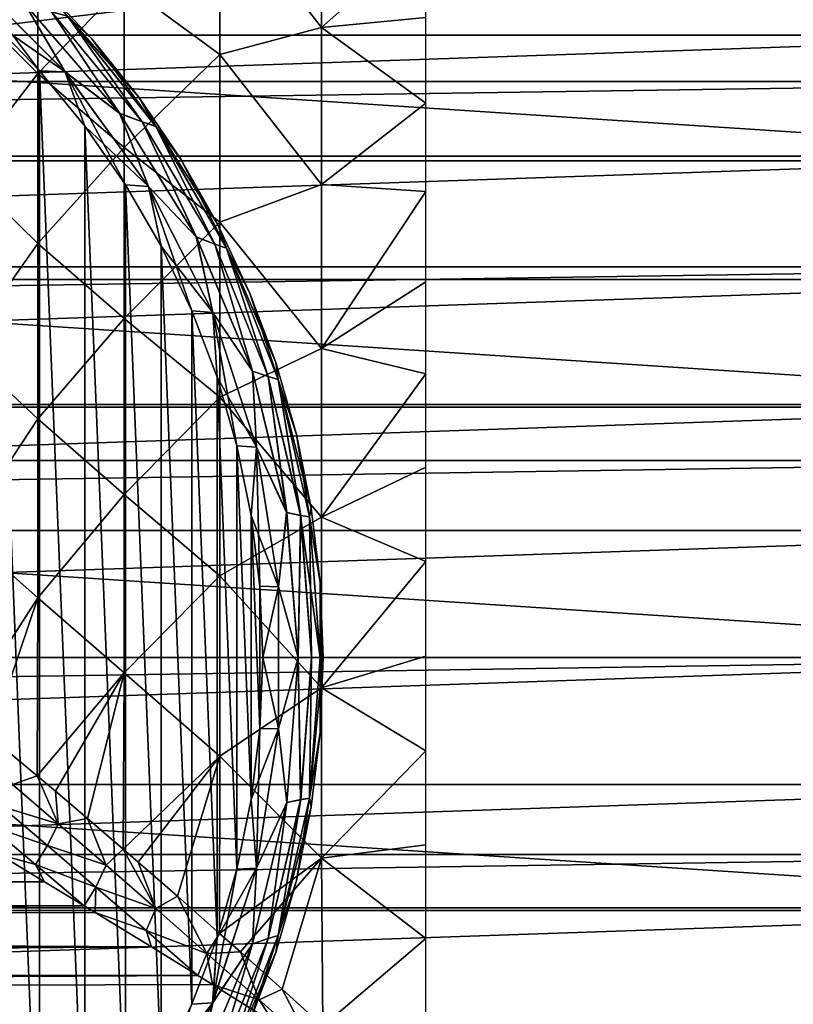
# Model space of a CAD drawing. Header units: millimetres. Extents: x -223 to 138, y -45 to 391.
# Tile 137 of 159: x 86 to 98, y -6 to 11. Entities that reach past the tile are written whole.
import ezdxf

# ---------------------------------------------------------------- set-up
doc = ezdxf.new("R2010")
doc.units = ezdxf.units.MM
doc.header["$LTSCALE"] = 81.481481
for name, color, linetype in [('112', 7, 'CONTINUOUS'), ('113', 7, 'CONTINUOUS'), ('12', 7, 'CONTINUOUS'), ('13', 7, 'CONTINUOUS'), ('25', 7, 'CONTINUOUS'), ('3', 7, 'CONTINUOUS'), ('37', 7, 'CONTINUOUS'), ('38', 7, 'CONTINUOUS'), ('39', 7, 'CONTINUOUS'), ('4', 7, 'CONTINUOUS'), ('40', 7, 'CONTINUOUS')]:
    doc.layers.add(name, color=color, linetype=linetype)

msp = doc.modelspace()

# ---------------------------------------------------------------- linework, layer by layer
at = {"layer": '112', "color": 7, "linetype": 'CONTINUOUS', "true_color": 0xaaaaaa}
for points in [[(46.795, 12.25, -53.5), (46.025, 10.296, -53.5), (103.205, 12.249, -53.5), (46.795, 12.25, -53.5)], [(103.205, 12.249, -53.5), (46.025, 10.296, -53.5), (103.975, 10.296, -53.5), (103.205, 12.249, -53.5)], [(46.025, 10.296, -53.5), (45.39, 8.295, -53.5), (103.975, 10.296, -53.5), (46.025, 10.296, -53.5)], [(103.975, 10.296, -53.5), (45.39, 8.295, -53.5), (104.61, 8.295, -53.5), (103.975, 10.296, -53.5)], [(45.39, 8.295, -53.5), (44.893, 6.254, -53.5), (104.61, 8.295, -53.5), (45.39, 8.295, -53.5)], [(104.61, 8.295, -53.5), (44.893, 6.254, -53.5), (105.107, 6.254, -53.5), (104.61, 8.295, -53.5)], [(44.893, 6.254, -53.5), (44.536, 4.185, -53.5), (105.107, 6.254, -53.5), (44.893, 6.254, -53.5)], [(105.107, 6.254, -53.5), (44.536, 4.185, -53.5), (105.464, 4.185, -53.5), (105.107, 6.254, -53.5)], [(44.536, 4.185, -53.5), (44.322, 2.102, -53.5), (105.464, 4.185, -53.5), (44.536, 4.185, -53.5)], [(105.464, 4.185, -53.5), (44.322, 2.102, -53.5), (105.678, 2.102, -53.5), (105.464, 4.185, -53.5)], [(44.25, 0, -53.5), (105.75, 0, -53.5), (105.678, 2.102, -53.5), (44.25, 0, -53.5)], [(44.322, 2.102, -53.5), (44.25, 0, -53.5), (105.678, 2.102, -53.5), (44.322, 2.102, -53.5)], [(44.322, -2.102, -53.5), (105.75, 0, -53.5), (44.25, 0, -53.5), (44.322, -2.102, -53.5)], [(105.678, -2.102, -53.5), (105.75, 0, -53.5), (44.322, -2.102, -53.5), (105.678, -2.102, -53.5)], [(44.536, -4.185, -53.5), (105.678, -2.102, -53.5), (44.322, -2.102, -53.5), (44.536, -4.185, -53.5)], [(105.464, -4.185, -53.5), (105.678, -2.102, -53.5), (44.536, -4.185, -53.5), (105.464, -4.185, -53.5)], [(44.893, -6.254, -53.5), (105.464, -4.185, -53.5), (44.536, -4.185, -53.5), (44.893, -6.254, -53.5)], [(105.107, -6.254, -53.5), (105.464, -4.185, -53.5), (44.893, -6.254, -53.5), (105.107, -6.254, -53.5)]]:
    msp.add_3dface(points, dxfattribs=at)
at = {"layer": '113', "color": 7, "linetype": 'CONTINUOUS', "true_color": 0xaaaaaa}
for points in [[(45.667, 12.15, -73.5), (105.668, 8.218, -73.5), (44.332, 8.218, -73.5), (45.667, 12.15, -73.5)], [(104.333, 12.15, -73.5), (105.668, 8.218, -73.5), (45.667, 12.15, -73.5), (104.333, 12.15, -73.5)], [(44.332, 8.218, -73.5), (106.478, 4.144, -73.5), (43.522, 4.144, -73.5), (44.332, 8.218, -73.5)], [(105.668, 8.218, -73.5), (106.478, 4.144, -73.5), (44.332, 8.218, -73.5), (105.668, 8.218, -73.5)], [(106.75, 0, -73.5), (43.25, 0, -73.5), (43.522, 4.144, -73.5), (106.75, 0, -73.5)], [(106.478, 4.144, -73.5), (106.75, 0, -73.5), (43.522, 4.144, -73.5), (106.478, 4.144, -73.5)], [(106.75, 0, -73.5), (106.478, -4.144, -73.5), (43.25, 0, -73.5), (106.75, 0, -73.5)], [(106.478, -4.144, -73.5), (43.522, -4.144, -73.5), (43.25, 0, -73.5), (106.478, -4.144, -73.5)], [(106.478, -4.144, -73.5), (105.668, -8.218, -73.5), (43.522, -4.144, -73.5), (106.478, -4.144, -73.5)], [(105.668, -8.218, -73.5), (44.332, -8.218, -73.5), (43.522, -4.144, -73.5), (105.668, -8.218, -73.5)]]:
    msp.add_3dface(points, dxfattribs=at)
at = {"layer": '12', "color": 7, "linetype": 'CONTINUOUS', "true_color": 0xaaaaaa}
for points in [[(90.576, 10.423, 20.67), (90.576, 12.865, 19.246), (88.89, 12.593, 19.958), (90.576, 10.423, 20.67)], [(90.576, 12.865, 19.246), (90.576, 10.423, 20.67), (92.3, 11.955, 19.649), (90.576, 12.865, 19.246)], [(88.89, 9.977, 21.387), (88.89, 12.593, 19.958), (87.308, 11.14, 21.636), (88.89, 9.977, 21.387)], [(88.89, 9.977, 21.387), (90.576, 10.423, 20.67), (88.89, 12.593, 19.958), (88.89, 9.977, 21.387)], [(85.878, 9.663, 23.42), (85.878, 12.34, 22.126), (84.643, 10.903, 24.227), (85.878, 9.663, 23.42)], [(85.878, 9.663, 23.42), (87.308, 11.14, 21.636), (85.878, 12.34, 22.126), (85.878, 9.663, 23.42)], [(92.3, 11.955, 19.649), (90.576, 10.423, 20.67), (92.3, 10.587, 20.418), (92.3, 11.955, 19.649)], [(87.308, 8.436, 22.826), (87.308, 11.14, 21.636), (85.878, 9.663, 23.42), (87.308, 8.436, 22.826)], [(87.308, 8.436, 22.826), (88.89, 9.977, 21.387), (87.308, 11.14, 21.636), (87.308, 8.436, 22.826)], [(84.643, 8.055, 25.318), (85.878, 9.663, 23.42), (84.643, 10.903, 24.227), (84.643, 8.055, 25.318)], [(92.3, 10.587, 20.418), (90.576, 10.423, 20.67), (92.3, 9.17, 21.093), (92.3, 10.587, 20.418)], [(90.576, 7.826, 21.787), (90.576, 10.423, 20.67), (88.89, 9.977, 21.387), (90.576, 7.826, 21.787)], [(90.576, 10.423, 20.67), (90.576, 7.826, 21.787), (92.3, 9.17, 21.093), (90.576, 10.423, 20.67)], [(88.89, 7.201, 22.474), (88.89, 9.977, 21.387), (87.308, 8.436, 22.826), (88.89, 7.201, 22.474)], [(88.89, 7.201, 22.474), (90.576, 7.826, 21.787), (88.89, 9.977, 21.387), (88.89, 7.201, 22.474)], [(85.878, 6.852, 24.391), (85.878, 9.663, 23.42), (84.643, 8.055, 25.318), (85.878, 6.852, 24.391)], [(85.878, 6.852, 24.391), (87.308, 8.436, 22.826), (85.878, 9.663, 23.42), (85.878, 6.852, 24.391)], [(92.3, 9.17, 21.093), (90.576, 7.826, 21.787), (92.3, 7.71, 21.669), (92.3, 9.17, 21.093)], [(87.308, 5.608, 23.68), (87.308, 8.436, 22.826), (85.878, 6.852, 24.391), (87.308, 5.608, 23.68)], [(87.308, 5.608, 23.68), (88.89, 7.201, 22.474), (87.308, 8.436, 22.826), (87.308, 5.608, 23.68)], [(84.643, 5.1, 26.074), (85.878, 6.852, 24.391), (84.643, 8.055, 25.318), (84.643, 5.1, 26.074)], [(90.576, 5.112, 22.578), (90.576, 7.826, 21.787), (88.89, 7.201, 22.474), (90.576, 5.112, 22.578)], [(90.576, 7.826, 21.787), (90.576, 5.112, 22.578), (92.3, 7.71, 21.669), (90.576, 7.826, 21.787)], [(92.3, 7.71, 21.669), (90.576, 5.112, 22.578), (92.3, 6.215, 22.144), (92.3, 7.71, 21.669)], [(88.89, 4.31, 23.202), (88.89, 7.201, 22.474), (87.308, 5.608, 23.68), (88.89, 4.31, 23.202)], [(88.89, 4.31, 23.202), (90.576, 5.112, 22.578), (88.89, 7.201, 22.474), (88.89, 4.31, 23.202)], [(85.878, 3.947, 25.025), (85.878, 6.852, 24.391), (84.643, 5.1, 26.074), (85.878, 3.947, 25.025)], [(85.878, 3.947, 25.025), (87.308, 5.608, 23.68), (85.878, 6.852, 24.391), (85.878, 3.947, 25.025)], [(92.3, 6.215, 22.144), (90.576, 5.112, 22.578), (92.3, 4.692, 22.516), (92.3, 6.215, 22.144)], [(87.308, 2.697, 24.185), (87.308, 5.608, 23.68), (85.878, 3.947, 25.025), (87.308, 2.697, 24.185)], [(87.308, 2.697, 24.185), (88.89, 4.31, 23.202), (87.308, 5.608, 23.68), (87.308, 2.697, 24.185)], [(84.643, 2.077, 26.487), (85.878, 3.947, 25.025), (84.643, 5.1, 26.074), (84.643, 2.077, 26.487)], [(90.576, 2.322, 23.033), (90.576, 5.112, 22.578), (88.89, 4.31, 23.202), (90.576, 2.322, 23.033)], [(90.576, 5.112, 22.578), (90.576, 2.322, 23.033), (92.3, 4.692, 22.516), (90.576, 5.112, 22.578)], [(92.3, 4.692, 22.516), (90.576, 2.322, 23.033), (92.3, 3.148, 22.784), (92.3, 4.692, 22.516)], [(88.89, 1.351, 23.561), (88.89, 4.31, 23.202), (87.308, 2.697, 24.185), (88.89, 1.351, 23.561)], [(88.89, 1.351, 23.561), (90.576, 2.322, 23.033), (88.89, 4.31, 23.202), (88.89, 1.351, 23.561)], [(85.878, 0.988, 25.316), (85.878, 3.947, 25.025), (84.643, 2.077, 26.487), (85.878, 0.988, 25.316)], [(85.878, 0.988, 25.316), (87.308, 2.697, 24.185), (85.878, 3.947, 25.025), (85.878, 0.988, 25.316)], [(92.3, 3.148, 22.784), (90.576, 2.322, 23.033), (92.3, 1.589, 22.945), (92.3, 3.148, 22.784)], [(87.308, -0.253, 24.334), (87.308, 2.697, 24.185), (85.878, 0.988, 25.316), (87.308, -0.253, 24.334)], [(87.308, -0.253, 24.334), (88.89, 1.351, 23.561), (87.308, 2.697, 24.185), (87.308, -0.253, 24.334)], [(90.576, -0.503, 23.144), (90.576, 2.322, 23.033), (88.89, 1.351, 23.561), (90.576, -0.503, 23.144)], [(90.576, 2.322, 23.033), (90.576, -0.503, 23.144), (92.3, 1.589, 22.945), (90.576, 2.322, 23.033)], [(84.633, -0.941, 26.564), (85.878, 0.988, 25.316), (84.643, 2.077, 26.487), (84.633, -0.941, 26.564)], [(92.3, 1.589, 22.945), (90.576, -0.503, 23.144), (92.3, 0.023, 23), (92.3, 1.589, 22.945)], [(88.89, -1.63, 23.543), (88.89, 1.351, 23.561), (87.308, -0.253, 24.334), (88.89, -1.63, 23.543)], [(88.89, -1.63, 23.543), (90.576, -0.503, 23.144), (88.89, 1.351, 23.561), (88.89, -1.63, 23.543)], [(85.095, -1.316, 26.032), (85.878, 0.988, 25.316), (84.633, -0.941, 26.564), (85.095, -1.316, 26.032)], [(85.867, -1.956, 25.268), (85.878, 0.988, 25.316), (85.095, -1.316, 26.032), (85.867, -1.956, 25.268)], [(85.867, -1.956, 25.268), (87.308, -0.253, 24.334), (85.878, 0.988, 25.316), (85.867, -1.956, 25.268)], [(92.3, 0.023, 23), (90.576, -0.503, 23.144), (92.3, -1.543, 22.948), (92.3, 0.023, 23)], [(86.169, -2.21, 25.002), (87.308, -0.253, 24.334), (85.867, -1.956, 25.268), (86.169, -2.21, 25.002)], [(86.702, -2.664, 24.57), (87.308, -0.253, 24.334), (86.169, -2.21, 25.002), (86.702, -2.664, 24.57)], [(87.293, -3.172, 24.136), (87.308, -0.253, 24.334), (86.702, -2.664, 24.57), (87.293, -3.172, 24.136)], [(87.293, -3.172, 24.136), (88.89, -1.63, 23.543), (87.308, -0.253, 24.334), (87.293, -3.172, 24.136)], [(90.576, -3.32, 22.91), (90.576, -0.503, 23.144), (88.89, -1.63, 23.543), (90.576, -3.32, 22.91)], [(90.576, -0.503, 23.144), (90.576, -3.32, 22.91), (92.3, -1.543, 22.948), (90.576, -0.503, 23.144)], [(92.3, -1.543, 22.948), (90.576, -3.32, 22.91), (92.3, -3.102, 22.79), (92.3, -1.543, 22.948)], [(87.54, -3.386, 23.968), (88.89, -1.63, 23.543), (87.293, -3.172, 24.136), (87.54, -3.386, 23.968)], [(88.188, -3.95, 23.555), (88.89, -1.63, 23.543), (87.54, -3.386, 23.968), (88.188, -3.95, 23.555)], [(88.884, -4.564, 23.156), (88.89, -1.63, 23.543), (88.188, -3.95, 23.555), (88.884, -4.564, 23.156)], [(88.884, -4.564, 23.156), (90.576, -3.32, 22.91), (88.89, -1.63, 23.543), (88.884, -4.564, 23.156)], [(92.3, -3.102, 22.79), (90.576, -3.32, 22.91), (92.3, -4.647, 22.526), (92.3, -3.102, 22.79)], [(89.23, -4.87, 22.972), (90.576, -3.32, 22.91), (88.884, -4.564, 23.156), (89.23, -4.87, 22.972)], [(89.924, -5.49, 22.63), (90.576, -3.32, 22.91), (89.23, -4.87, 22.972), (89.924, -5.49, 22.63)], [(90.598, -6.098, 22.328), (90.576, -3.32, 22.91), (89.924, -5.49, 22.63), (90.598, -6.098, 22.328)], [(90.576, -3.32, 22.91), (90.598, -6.098, 22.328), (92.3, -4.647, 22.526), (90.576, -3.32, 22.91)], [(92.3, -4.647, 22.526), (90.598, -6.098, 22.328), (92.3, -6.171, 22.157), (92.3, -4.647, 22.526)]]:
    msp.add_3dface(points, dxfattribs=at)
at = {"layer": '13', "color": 7, "linetype": 'CONTINUOUS', "true_color": 0xaaaaaa}
for points in [[(85.249, -3.266, 24.773), (27.983, -3.487, 24.513), (85.988, -3.711, 24.267), (85.249, -3.266, 24.773)], [(27.983, -3.487, 24.513), (27.22, -3.947, 24.023), (85.988, -3.711, 24.267), (27.983, -3.487, 24.513)], [(27.22, -3.947, 24.023), (26.954, -4.109, 23.866), (85.988, -3.711, 24.267), (27.22, -3.947, 24.023)], [(85.988, -3.711, 24.267), (26.954, -4.109, 23.866), (86.647, -4.109, 23.866), (85.988, -3.711, 24.267)], [(26.954, -4.109, 23.866), (26.376, -4.46, 23.547), (86.647, -4.109, 23.866), (26.954, -4.109, 23.866)], [(86.647, -4.109, 23.866), (26.376, -4.46, 23.547), (86.826, -4.218, 23.764), (86.647, -4.109, 23.866)], [(86.826, -4.218, 23.764), (26.376, -4.46, 23.547), (87.76, -4.789, 23.276), (86.826, -4.218, 23.764)], [(26.376, -4.46, 23.547), (25.464, -5.02, 23.097), (87.76, -4.789, 23.276), (26.376, -4.46, 23.547)], [(25.464, -5.02, 23.097), (25.074, -5.261, 22.923), (87.76, -4.789, 23.276), (25.464, -5.02, 23.097)], [(87.76, -4.789, 23.276), (25.074, -5.261, 22.923), (88.526, -5.26, 22.924), (87.76, -4.789, 23.276)], [(25.074, -5.261, 22.923), (24.512, -5.61, 22.69), (88.526, -5.26, 22.924), (25.074, -5.261, 22.923)], [(88.526, -5.26, 22.924), (24.512, -5.61, 22.69), (88.77, -5.412, 22.82), (88.526, -5.26, 22.924)], [(88.77, -5.412, 22.82), (24.512, -5.61, 22.69), (89.788, -6.048, 22.425), (88.77, -5.412, 22.82)], [(24.512, -5.61, 22.69), (23.574, -6.198, 22.341), (89.788, -6.048, 22.425), (24.512, -5.61, 22.69)]]:
    msp.add_3dface(points, dxfattribs=at)
at = {"layer": '25', "color": 7, "linetype": 'CONTINUOUS', "true_color": 0xaaaaaa}
for points in [[(85.867, -1.956, 25.268), (85.095, -1.316, 26.032), (85.457, -2.103, 25.552), (85.867, -1.956, 25.268)], [(86.215, -2.75, 24.848), (85.457, -2.103, 25.552), (85.279, -2.465, 25.48), (86.215, -2.75, 24.848)], [(86.215, -2.75, 24.848), (85.867, -1.956, 25.268), (85.457, -2.103, 25.552), (86.215, -2.75, 24.848)], [(86.169, -2.21, 25.002), (85.867, -1.956, 25.268), (86.215, -2.75, 24.848), (86.169, -2.21, 25.002)], [(86.702, -2.664, 24.57), (86.169, -2.21, 25.002), (86.215, -2.75, 24.848), (86.702, -2.664, 24.57)], [(86.038, -3.113, 24.75), (85.279, -2.465, 25.48), (85.064, -2.779, 25.32), (86.038, -3.113, 24.75)], [(86.038, -3.113, 24.75), (86.215, -2.75, 24.848), (85.279, -2.465, 25.48), (86.038, -3.113, 24.75)], [(87.009, -3.437, 24.211), (86.215, -2.75, 24.848), (86.038, -3.113, 24.75), (87.009, -3.437, 24.211)], [(87.009, -3.437, 24.211), (86.702, -2.664, 24.57), (86.215, -2.75, 24.848), (87.009, -3.437, 24.211)], [(87.293, -3.172, 24.136), (86.702, -2.664, 24.57), (87.009, -3.437, 24.211), (87.293, -3.172, 24.136)], [(85.249, -3.266, 24.773), (85.837, -3.427, 24.559), (85.064, -2.779, 25.32), (85.249, -3.266, 24.773)], [(85.837, -3.427, 24.559), (86.038, -3.113, 24.75), (85.064, -2.779, 25.32), (85.837, -3.427, 24.559)], [(86.838, -3.8, 24.084), (86.038, -3.113, 24.75), (85.837, -3.427, 24.559), (86.838, -3.8, 24.084)], [(86.838, -3.8, 24.084), (87.009, -3.437, 24.211), (86.038, -3.113, 24.75), (86.838, -3.8, 24.084)], [(87.832, -4.155, 23.633), (87.293, -3.172, 24.136), (87.009, -3.437, 24.211), (87.832, -4.155, 23.633)], [(87.54, -3.386, 23.968), (87.293, -3.172, 24.136), (87.832, -4.155, 23.633), (87.54, -3.386, 23.968)], [(85.249, -3.266, 24.773), (85.988, -3.711, 24.267), (85.837, -3.427, 24.559), (85.249, -3.266, 24.773)], [(88.188, -3.95, 23.555), (87.54, -3.386, 23.968), (87.832, -4.155, 23.633), (88.188, -3.95, 23.555)], [(85.988, -3.711, 24.267), (86.647, -4.109, 23.866), (85.837, -3.427, 24.559), (85.988, -3.711, 24.267)], [(86.647, -4.109, 23.866), (86.838, -3.8, 24.084), (85.837, -3.427, 24.559), (86.647, -4.109, 23.866)], [(87.832, -4.155, 23.633), (87.009, -3.437, 24.211), (86.838, -3.8, 24.084), (87.832, -4.155, 23.633)], [(86.647, -4.109, 23.866), (86.826, -4.218, 23.764), (86.838, -3.8, 24.084), (86.647, -4.109, 23.866)], [(86.826, -4.218, 23.764), (87.669, -4.518, 23.477), (86.838, -3.8, 24.084), (86.826, -4.218, 23.764)], [(87.669, -4.518, 23.477), (87.832, -4.155, 23.633), (86.838, -3.8, 24.084), (87.669, -4.518, 23.477)], [(88.677, -4.898, 23.11), (88.188, -3.95, 23.555), (87.832, -4.155, 23.633), (88.677, -4.898, 23.11)], [(88.884, -4.564, 23.156), (88.188, -3.95, 23.555), (88.677, -4.898, 23.11), (88.884, -4.564, 23.156)], [(86.826, -4.218, 23.764), (87.76, -4.789, 23.276), (87.669, -4.518, 23.477), (86.826, -4.218, 23.764)], [(88.677, -4.898, 23.11), (87.832, -4.155, 23.633), (87.669, -4.518, 23.477), (88.677, -4.898, 23.11)], [(87.76, -4.789, 23.276), (88.526, -5.26, 22.924), (87.669, -4.518, 23.477), (87.76, -4.789, 23.276)], [(88.526, -5.26, 22.924), (88.677, -4.898, 23.11), (87.669, -4.518, 23.477), (88.526, -5.26, 22.924)], [(89.23, -4.87, 22.972), (88.884, -4.564, 23.156), (88.677, -4.898, 23.11), (89.23, -4.87, 22.972)], [(89.539, -5.662, 22.637), (89.23, -4.87, 22.972), (88.677, -4.898, 23.11), (89.539, -5.662, 22.637)], [(89.924, -5.49, 22.63), (89.23, -4.87, 22.972), (89.539, -5.662, 22.637), (89.924, -5.49, 22.63)], [(88.526, -5.26, 22.924), (88.77, -5.412, 22.82), (88.677, -4.898, 23.11), (88.526, -5.26, 22.924)], [(88.77, -5.412, 22.82), (89.539, -5.662, 22.637), (88.677, -4.898, 23.11), (88.77, -5.412, 22.82)], [(88.77, -5.412, 22.82), (89.788, -6.048, 22.425), (89.539, -5.662, 22.637), (88.77, -5.412, 22.82)], [(90.422, -6.45, 22.208), (89.924, -5.49, 22.63), (89.539, -5.662, 22.637), (90.422, -6.45, 22.208)], [(90.598, -6.098, 22.328), (89.924, -5.49, 22.63), (90.422, -6.45, 22.208), (90.598, -6.098, 22.328)], [(89.788, -6.048, 22.425), (90.422, -6.45, 22.208), (89.539, -5.662, 22.637), (89.788, -6.048, 22.425)]]:
    msp.add_3dface(points, dxfattribs=at)
at = {"layer": '3', "color": 7, "linetype": 'CONTINUOUS', "true_color": 0xaaaaaa}
for points in [[(106, 13, -38), (106, -13, -38), (-106, -13, -38), (106, 13, -38)], [(-106, 13, -38), (106, 13, -38), (-106, -13, -38), (-106, 13, -38)]]:
    msp.add_3dface(points, dxfattribs=at)
at = {"layer": '37', "color": 7, "linetype": 'CONTINUOUS', "true_color": 0xaaaaaa}
for points in [[(85.921, 11.14, -40.8), (86.771, 10.237, -40.8), (85.921, 11.14, -52.5), (85.921, 11.14, -40.8)], [(85.921, 11.14, -52.5), (86.771, 10.237, -40.8), (86.771, 10.237, -52.5), (85.921, 11.14, -52.5)], [(86.771, 10.237, -40.8), (87.547, 9.27, -40.8), (86.771, 10.237, -52.5), (86.771, 10.237, -40.8)], [(86.771, 10.237, -52.5), (87.547, 9.27, -40.8), (87.547, 9.27, -52.5), (86.771, 10.237, -52.5)], [(87.547, 9.27, -40.8), (88.244, 8.243, -40.8), (87.547, 9.27, -52.5), (87.547, 9.27, -40.8)], [(87.547, 9.27, -52.5), (88.244, 8.243, -40.8), (88.244, 8.243, -52.5), (87.547, 9.27, -52.5)], [(88.244, 8.243, -40.8), (88.857, 7.165, -40.8), (88.244, 8.243, -52.5), (88.244, 8.243, -40.8)], [(88.244, 8.243, -52.5), (88.857, 7.165, -40.8), (88.857, 7.165, -52.5), (88.244, 8.243, -52.5)], [(88.857, 7.165, -40.8), (89.383, 6.041, -40.8), (88.857, 7.165, -52.5), (88.857, 7.165, -40.8)], [(88.857, 7.165, -52.5), (89.383, 6.041, -40.8), (89.383, 6.041, -52.5), (88.857, 7.165, -52.5)], [(89.383, 6.041, -40.8), (89.817, 4.88, -40.8), (89.383, 6.041, -52.5), (89.383, 6.041, -40.8)], [(89.383, 6.041, -52.5), (89.817, 4.88, -40.8), (89.817, 4.88, -52.5), (89.383, 6.041, -52.5)], [(89.817, 4.88, -40.8), (90.158, 3.687, -40.8), (89.817, 4.88, -52.5), (89.817, 4.88, -40.8)], [(89.817, 4.88, -52.5), (90.158, 3.687, -40.8), (90.158, 3.687, -52.5), (89.817, 4.88, -52.5)], [(90.158, 3.687, -40.8), (90.403, 2.471, -40.8), (90.158, 3.687, -52.5), (90.158, 3.687, -40.8)], [(90.158, 3.687, -52.5), (90.403, 2.471, -40.8), (90.403, 2.471, -52.5), (90.158, 3.687, -52.5)], [(90.403, 2.471, -40.8), (90.551, 1.239, -40.8), (90.403, 2.471, -52.5), (90.403, 2.471, -40.8)], [(90.403, 2.471, -52.5), (90.551, 1.239, -40.8), (90.551, 1.239, -52.5), (90.403, 2.471, -52.5)], [(90.551, 1.239, -40.8), (90.6, 0, -40.8), (90.551, 1.239, -52.5), (90.551, 1.239, -40.8)], [(90.551, 1.239, -52.5), (90.6, 0, -40.8), (90.6, 0, -52.5), (90.551, 1.239, -52.5)], [(90.6, 0, -40.8), (90.551, -1.239, -40.8), (90.6, 0, -52.5), (90.6, 0, -40.8)], [(90.6, 0, -52.5), (90.551, -1.239, -40.8), (90.551, -1.239, -52.5), (90.6, 0, -52.5)], [(90.551, -1.239, -40.8), (90.403, -2.471, -40.8), (90.551, -1.239, -52.5), (90.551, -1.239, -40.8)], [(90.551, -1.239, -52.5), (90.403, -2.471, -40.8), (90.403, -2.471, -52.5), (90.551, -1.239, -52.5)], [(90.403, -2.471, -40.8), (90.158, -3.687, -40.8), (90.403, -2.471, -52.5), (90.403, -2.471, -40.8)], [(90.403, -2.471, -52.5), (90.158, -3.687, -40.8), (90.158, -3.687, -52.5), (90.403, -2.471, -52.5)], [(90.158, -3.687, -40.8), (89.817, -4.88, -40.8), (90.158, -3.687, -52.5), (90.158, -3.687, -40.8)], [(90.158, -3.687, -52.5), (89.817, -4.88, -40.8), (89.817, -4.88, -52.5), (90.158, -3.687, -52.5)], [(89.817, -4.88, -40.8), (89.383, -6.041, -40.8), (89.817, -4.88, -52.5), (89.817, -4.88, -40.8)], [(89.817, -4.88, -52.5), (89.383, -6.041, -40.8), (89.383, -6.041, -52.5), (89.817, -4.88, -52.5)]]:
    msp.add_3dface(points, dxfattribs=at)
at = {"layer": '38', "color": 7, "linetype": 'CONTINUOUS', "true_color": 0xaaaaaa}
for points in [[(85.908, 9.705, -39.8), (85.09, 10.553, -39.8), (85.908, -9.705, -39.8), (85.908, 9.705, -39.8)], [(85.908, -9.705, -39.8), (85.09, 10.553, -39.8), (85.09, -10.553, -39.8), (85.908, -9.705, -39.8)], [(86.656, 8.792, -39.8), (85.908, 9.705, -39.8), (86.656, -8.792, -39.8), (86.656, 8.792, -39.8)], [(86.656, -8.792, -39.8), (85.908, 9.705, -39.8), (85.908, -9.705, -39.8), (86.656, -8.792, -39.8)], [(87.327, 7.823, -39.8), (86.656, 8.792, -39.8), (87.327, -7.823, -39.8), (87.327, 7.823, -39.8)], [(87.327, -7.823, -39.8), (86.656, 8.792, -39.8), (86.656, -8.792, -39.8), (87.327, -7.823, -39.8)], [(87.918, 6.803, -39.8), (87.327, 7.823, -39.8), (87.918, -6.803, -39.8), (87.918, 6.803, -39.8)], [(87.918, -6.803, -39.8), (87.327, 7.823, -39.8), (87.327, -7.823, -39.8), (87.918, -6.803, -39.8)], [(88.425, 5.738, -39.8), (87.918, 6.803, -39.8), (88.425, -5.738, -39.8), (88.425, 5.738, -39.8)], [(88.425, -5.738, -39.8), (87.918, 6.803, -39.8), (87.918, -6.803, -39.8), (88.425, -5.738, -39.8)], [(88.844, 4.637, -39.8), (88.425, 5.738, -39.8), (88.844, -4.637, -39.8), (88.844, 4.637, -39.8)], [(88.844, -4.637, -39.8), (88.425, 5.738, -39.8), (88.425, -5.738, -39.8), (88.844, -4.637, -39.8)], [(89.173, 3.503, -39.8), (88.844, 4.637, -39.8), (89.173, -3.503, -39.8), (89.173, 3.503, -39.8)], [(89.173, -3.503, -39.8), (88.844, 4.637, -39.8), (88.844, -4.637, -39.8), (89.173, -3.503, -39.8)], [(89.41, 2.349, -39.8), (89.173, 3.503, -39.8), (89.41, -2.349, -39.8), (89.41, 2.349, -39.8)], [(89.41, -2.349, -39.8), (89.173, 3.503, -39.8), (89.173, -3.503, -39.8), (89.41, -2.349, -39.8)], [(89.552, 1.178, -39.8), (89.41, 2.349, -39.8), (89.552, -1.178, -39.8), (89.552, 1.178, -39.8)], [(89.552, -1.178, -39.8), (89.41, 2.349, -39.8), (89.41, -2.349, -39.8), (89.552, -1.178, -39.8)], [(89.6, 0, -39.8), (89.552, 1.178, -39.8), (89.552, -1.178, -39.8), (89.6, 0, -39.8)]]:
    msp.add_3dface(points, dxfattribs=at)
at = {"layer": '39', "color": 7, "linetype": 'CONTINUOUS', "true_color": 0xaaaaaa}
for points in [[(85.09, 10.553, -39.8), (85.908, 9.705, -39.8), (84.677, 11.342, -39.849), (85.09, 10.553, -39.8)], [(84.677, 11.342, -39.849), (85.908, 9.705, -39.8), (86.333, 9.687, -39.849), (84.677, 11.342, -39.849)], [(84.677, 11.342, -39.849), (86.333, 9.687, -39.849), (85.659, 10.82, -39.991), (84.677, 11.342, -39.849)], [(86.771, 10.237, -40.8), (85.921, 11.14, -40.8), (86.371, 10.609, -40.492), (86.771, 10.237, -40.8)], [(85.659, 10.82, -39.991), (86.333, 9.687, -39.849), (87.234, 9, -39.991), (85.659, 10.82, -39.991)], [(85.659, 10.82, -39.991), (87.234, 9, -39.991), (86.104, 10.684, -40.213), (85.659, 10.82, -39.991)], [(86.371, 10.609, -40.492), (86.104, 10.684, -40.213), (87.605, 8.864, -40.213), (86.371, 10.609, -40.492)], [(86.104, 10.684, -40.213), (87.234, 9, -39.991), (87.605, 8.864, -40.213), (86.104, 10.684, -40.213)], [(87.83, 8.788, -40.492), (86.771, 10.237, -40.8), (86.371, 10.609, -40.492), (87.83, 8.788, -40.492)], [(87.83, 8.788, -40.492), (86.371, 10.609, -40.492), (87.605, 8.864, -40.213), (87.83, 8.788, -40.492)], [(87.547, 9.27, -40.8), (86.771, 10.237, -40.8), (87.83, 8.788, -40.492), (87.547, 9.27, -40.8)], [(85.908, 9.705, -39.8), (86.656, 8.792, -39.8), (86.333, 9.687, -39.849), (85.908, 9.705, -39.8)], [(86.656, 8.792, -39.8), (87.327, 7.823, -39.8), (86.333, 9.687, -39.849), (86.656, 8.792, -39.8)], [(86.333, 9.687, -39.849), (87.327, 7.823, -39.8), (87.71, 7.794, -39.849), (86.333, 9.687, -39.849)], [(86.333, 9.687, -39.849), (87.71, 7.794, -39.849), (87.234, 9, -39.991), (86.333, 9.687, -39.849)], [(88.244, 8.243, -40.8), (87.547, 9.27, -40.8), (87.83, 8.788, -40.492), (88.244, 8.243, -40.8)], [(87.234, 9, -39.991), (87.71, 7.794, -39.849), (88.502, 6.955, -39.991), (87.234, 9, -39.991)], [(87.234, 9, -39.991), (88.502, 6.955, -39.991), (87.605, 8.864, -40.213), (87.234, 9, -39.991)], [(87.83, 8.788, -40.492), (87.605, 8.864, -40.213), (88.81, 6.836, -40.213), (87.83, 8.788, -40.492)], [(87.605, 8.864, -40.213), (88.502, 6.955, -39.991), (88.81, 6.836, -40.213), (87.605, 8.864, -40.213)], [(89, 6.77, -40.492), (88.244, 8.243, -40.8), (87.83, 8.788, -40.492), (89, 6.77, -40.492)], [(89, 6.77, -40.492), (87.83, 8.788, -40.492), (88.81, 6.836, -40.213), (89, 6.77, -40.492)], [(88.857, 7.165, -40.8), (88.244, 8.243, -40.8), (89, 6.77, -40.492), (88.857, 7.165, -40.8)], [(87.327, 7.823, -39.8), (87.918, 6.803, -39.8), (87.71, 7.794, -39.849), (87.327, 7.823, -39.8)], [(87.918, 6.803, -39.8), (88.425, 5.738, -39.8), (87.71, 7.794, -39.849), (87.918, 6.803, -39.8)], [(87.71, 7.794, -39.849), (88.425, 5.738, -39.8), (88.773, 5.708, -39.849), (87.71, 7.794, -39.849)], [(87.71, 7.794, -39.849), (88.773, 5.708, -39.849), (88.502, 6.955, -39.991), (87.71, 7.794, -39.849)], [(89.383, 6.041, -40.8), (88.857, 7.165, -40.8), (89, 6.77, -40.492), (89.383, 6.041, -40.8)], [(88.502, 6.955, -39.991), (88.773, 5.708, -39.849), (89.431, 4.736, -39.991), (88.502, 6.955, -39.991)], [(88.502, 6.955, -39.991), (89.431, 4.736, -39.991), (88.81, 6.836, -40.213), (88.502, 6.955, -39.991)], [(89, 6.77, -40.492), (88.81, 6.836, -40.213), (89.692, 4.648, -40.213), (89, 6.77, -40.492)], [(88.81, 6.836, -40.213), (89.431, 4.736, -39.991), (89.692, 4.648, -40.213), (88.81, 6.836, -40.213)], [(89.855, 4.6, -40.492), (89.383, 6.041, -40.8), (89, 6.77, -40.492), (89.855, 4.6, -40.492)], [(89.855, 4.6, -40.492), (89, 6.77, -40.492), (89.692, 4.648, -40.213), (89.855, 4.6, -40.492)], [(89.817, 4.88, -40.8), (89.383, 6.041, -40.8), (89.855, 4.6, -40.492), (89.817, 4.88, -40.8)], [(88.425, 5.738, -39.8), (88.844, 4.637, -39.8), (88.773, 5.708, -39.849), (88.425, 5.738, -39.8)], [(88.844, 4.637, -39.8), (89.173, 3.503, -39.8), (88.773, 5.708, -39.849), (88.844, 4.637, -39.8)], [(88.773, 5.708, -39.849), (89.173, 3.503, -39.8), (89.497, 3.481, -39.849), (88.773, 5.708, -39.849)], [(88.773, 5.708, -39.849), (89.497, 3.481, -39.849), (89.431, 4.736, -39.991), (88.773, 5.708, -39.849)], [(89.431, 4.736, -39.991), (89.497, 3.481, -39.849), (89.998, 2.397, -39.991), (89.431, 4.736, -39.991)], [(89.431, 4.736, -39.991), (89.998, 2.397, -39.991), (89.692, 4.648, -40.213), (89.431, 4.736, -39.991)], [(90.158, 3.687, -40.8), (89.817, 4.88, -40.8), (89.855, 4.6, -40.492), (90.158, 3.687, -40.8)], [(89.855, 4.6, -40.492), (89.692, 4.648, -40.213), (90.229, 2.352, -40.213), (89.855, 4.6, -40.492)], [(89.692, 4.648, -40.213), (89.998, 2.397, -39.991), (90.229, 2.352, -40.213), (89.692, 4.648, -40.213)], [(90.376, 2.326, -40.492), (90.158, 3.687, -40.8), (89.855, 4.6, -40.492), (90.376, 2.326, -40.492)], [(90.376, 2.326, -40.492), (89.855, 4.6, -40.492), (90.229, 2.352, -40.213), (90.376, 2.326, -40.492)], [(90.403, 2.471, -40.8), (90.158, 3.687, -40.8), (90.376, 2.326, -40.492), (90.403, 2.471, -40.8)], [(89.173, 3.503, -39.8), (89.41, 2.349, -39.8), (89.497, 3.481, -39.849), (89.173, 3.503, -39.8)], [(89.41, 2.349, -39.8), (89.552, 1.178, -39.8), (89.497, 3.481, -39.849), (89.41, 2.349, -39.8)], [(89.497, 3.481, -39.849), (89.552, 1.178, -39.8), (89.863, 1.169, -39.849), (89.497, 3.481, -39.849)], [(89.497, 3.481, -39.849), (89.863, 1.169, -39.849), (89.998, 2.397, -39.991), (89.497, 3.481, -39.849)], [(90.551, 1.239, -40.8), (90.403, 2.471, -40.8), (90.376, 2.326, -40.492), (90.551, 1.239, -40.8)], [(89.998, 2.397, -39.991), (89.863, 1.169, -39.849), (90.188, -0.002, -39.991), (89.998, 2.397, -39.991)], [(89.998, 2.397, -39.991), (90.188, -0.002, -39.991), (90.229, 2.352, -40.213), (89.998, 2.397, -39.991)], [(90.229, 2.352, -40.213), (90.188, -0.002, -39.991), (90.409, 0, -40.213), (90.229, 2.352, -40.213)], [(90.376, 2.326, -40.492), (90.229, 2.352, -40.213), (90.409, 0, -40.213), (90.376, 2.326, -40.492)], [(90.551, 0, -40.492), (90.551, 1.239, -40.8), (90.376, 2.326, -40.492), (90.551, 0, -40.492)], [(90.551, 0, -40.492), (90.376, 2.326, -40.492), (90.409, 0, -40.213), (90.551, 0, -40.492)], [(89.552, 1.178, -39.8), (89.6, 0, -39.8), (89.863, 1.169, -39.849), (89.552, 1.178, -39.8)], [(89.863, 1.169, -39.849), (89.6, 0, -39.8), (89.863, -1.173, -39.849), (89.863, 1.169, -39.849)], [(89.863, 1.169, -39.849), (89.863, -1.173, -39.849), (90.188, -0.002, -39.991), (89.863, 1.169, -39.849)], [(90.6, 0, -40.8), (90.551, 1.239, -40.8), (90.551, 0, -40.492), (90.6, 0, -40.8)], [(90.376, -2.326, -40.492), (90.6, 0, -40.8), (90.551, 0, -40.492), (90.376, -2.326, -40.492)], [(90.376, -2.326, -40.492), (90.551, 0, -40.492), (90.409, 0, -40.213), (90.376, -2.326, -40.492)], [(89.6, 0, -39.8), (89.552, -1.178, -39.8), (89.863, -1.173, -39.849), (89.6, 0, -39.8)], [(90.188, -0.002, -39.991), (89.863, -1.173, -39.849), (89.997, -2.4, -39.991), (90.188, -0.002, -39.991)], [(90.188, -0.002, -39.991), (89.997, -2.4, -39.991), (90.229, -2.352, -40.213), (90.188, -0.002, -39.991)], [(90.409, 0, -40.213), (90.188, -0.002, -39.991), (90.229, -2.352, -40.213), (90.409, 0, -40.213)], [(90.376, -2.326, -40.492), (90.409, 0, -40.213), (90.229, -2.352, -40.213), (90.376, -2.326, -40.492)], [(90.551, -1.239, -40.8), (90.6, 0, -40.8), (90.376, -2.326, -40.492), (90.551, -1.239, -40.8)], [(89.552, -1.178, -39.8), (89.41, -2.349, -39.8), (89.863, -1.173, -39.849), (89.552, -1.178, -39.8)], [(89.863, -1.173, -39.849), (89.41, -2.349, -39.8), (89.496, -3.485, -39.849), (89.863, -1.173, -39.849)], [(89.863, -1.173, -39.849), (89.496, -3.485, -39.849), (89.997, -2.4, -39.991), (89.863, -1.173, -39.849)], [(90.403, -2.471, -40.8), (90.551, -1.239, -40.8), (90.376, -2.326, -40.492), (90.403, -2.471, -40.8)], [(89.41, -2.349, -39.8), (89.173, -3.503, -39.8), (89.496, -3.485, -39.849), (89.41, -2.349, -39.8)], [(89.997, -2.4, -39.991), (89.496, -3.485, -39.849), (89.43, -4.739, -39.991), (89.997, -2.4, -39.991)], [(89.997, -2.4, -39.991), (89.43, -4.739, -39.991), (89.691, -4.649, -40.213), (89.997, -2.4, -39.991)], [(89.855, -4.6, -40.492), (90.229, -2.352, -40.213), (89.691, -4.649, -40.213), (89.855, -4.6, -40.492)], [(90.229, -2.352, -40.213), (89.997, -2.4, -39.991), (89.691, -4.649, -40.213), (90.229, -2.352, -40.213)], [(89.855, -4.6, -40.492), (90.403, -2.471, -40.8), (90.376, -2.326, -40.492), (89.855, -4.6, -40.492)], [(89.855, -4.6, -40.492), (90.376, -2.326, -40.492), (90.229, -2.352, -40.213), (89.855, -4.6, -40.492)], [(90.158, -3.687, -40.8), (90.403, -2.471, -40.8), (89.855, -4.6, -40.492), (90.158, -3.687, -40.8)], [(89.496, -3.485, -39.849), (88.844, -4.637, -39.8), (88.772, -5.712, -39.849), (89.496, -3.485, -39.849)], [(89.496, -3.485, -39.849), (88.772, -5.712, -39.849), (89.43, -4.739, -39.991), (89.496, -3.485, -39.849)], [(89.173, -3.503, -39.8), (88.844, -4.637, -39.8), (89.496, -3.485, -39.849), (89.173, -3.503, -39.8)], [(89.817, -4.88, -40.8), (90.158, -3.687, -40.8), (89.855, -4.6, -40.492), (89.817, -4.88, -40.8)], [(88.844, -4.637, -39.8), (88.425, -5.738, -39.8), (88.772, -5.712, -39.849), (88.844, -4.637, -39.8)], [(89, -6.77, -40.492), (89.691, -4.649, -40.213), (88.81, -6.837, -40.213), (89, -6.77, -40.492)], [(89.691, -4.649, -40.213), (89.43, -4.739, -39.991), (88.81, -6.837, -40.213), (89.691, -4.649, -40.213)], [(89, -6.77, -40.492), (89.817, -4.88, -40.8), (89.855, -4.6, -40.492), (89, -6.77, -40.492)], [(89, -6.77, -40.492), (89.855, -4.6, -40.492), (89.691, -4.649, -40.213), (89, -6.77, -40.492)], [(89.43, -4.739, -39.991), (88.772, -5.712, -39.849), (88.5, -6.958, -39.991), (89.43, -4.739, -39.991)], [(89.43, -4.739, -39.991), (88.5, -6.958, -39.991), (88.81, -6.837, -40.213), (89.43, -4.739, -39.991)], [(89.383, -6.041, -40.8), (89.817, -4.88, -40.8), (89, -6.77, -40.492), (89.383, -6.041, -40.8)], [(88.772, -5.712, -39.849), (87.918, -6.803, -39.8), (87.708, -7.797, -39.849), (88.772, -5.712, -39.849)], [(88.772, -5.712, -39.849), (87.708, -7.797, -39.849), (88.5, -6.958, -39.991), (88.772, -5.712, -39.849)], [(88.425, -5.738, -39.8), (87.918, -6.803, -39.8), (88.772, -5.712, -39.849), (88.425, -5.738, -39.8)]]:
    msp.add_3dface(points, dxfattribs=at)
at = {"layer": '4', "color": 7, "linetype": 'CONTINUOUS', "true_color": 0xaaaaaa}
for points in [[(106, 9.53, 20.932), (106, 12.401, 19.37), (-106, 9.53, 20.932), (106, 9.53, 20.932)], [(106, 12.401, 19.37), (-106, 12.401, 19.37), (-106, 9.53, 20.932), (106, 12.401, 19.37)], [(106, 6.462, 22.073), (106, 9.53, 20.932), (-106, 6.462, 22.073), (106, 6.462, 22.073)], [(106, 9.53, 20.932), (-106, 9.53, 20.932), (-106, 6.462, 22.073), (106, 9.53, 20.932)], [(106, 3.261, 22.767), (106, 6.462, 22.073), (-106, 3.261, 22.767), (106, 3.261, 22.767)], [(106, 6.462, 22.073), (-106, 6.462, 22.073), (-106, 3.261, 22.767), (106, 6.462, 22.073)], [(106, 0, 22.999), (106, 3.261, 22.767), (-106, 0, 22.999), (106, 0, 22.999)], [(106, 3.261, 22.767), (-106, 3.261, 22.767), (-106, 0, 22.999), (106, 3.261, 22.767)], [(106, -3.261, 22.767), (106, 0, 22.999), (-106, -3.261, 22.767), (106, -3.261, 22.767)], [(106, 0, 22.999), (-106, 0, 22.999), (-106, -3.261, 22.767), (106, 0, 22.999)], [(106, -6.462, 22.073), (106, -3.261, 22.767), (-106, -6.462, 22.073), (106, -6.462, 22.073)], [(106, -3.261, 22.767), (-106, -3.261, 22.767), (-106, -6.462, 22.073), (106, -3.261, 22.767)]]:
    msp.add_3dface(points, dxfattribs=at)
at = {"layer": '40', "color": 7, "linetype": 'CONTINUOUS', "true_color": 0xaaaaaa}
for points in [[(86.331, 9.689, -53.451), (85.089, 10.553, -53.5), (84.674, 11.343, -53.451), (86.331, 9.689, -53.451)], [(86.331, 9.689, -53.451), (84.674, 11.343, -53.451), (85.655, 10.823, -53.309), (86.331, 9.689, -53.451)], [(85.921, 11.14, -52.5), (86.771, 10.237, -52.5), (86.37, 10.61, -52.809), (85.921, 11.14, -52.5)], [(86.331, 9.689, -53.451), (85.655, 10.823, -53.309), (87.231, 9.004, -53.309), (86.331, 9.689, -53.451)], [(85.655, 10.823, -53.309), (86.104, 10.684, -53.088), (87.231, 9.004, -53.309), (85.655, 10.823, -53.309)], [(86.104, 10.684, -53.088), (86.37, 10.61, -52.809), (87.604, 8.864, -53.088), (86.104, 10.684, -53.088)], [(86.104, 10.684, -53.088), (87.604, 8.864, -53.088), (87.231, 9.004, -53.309), (86.104, 10.684, -53.088)], [(86.771, 10.237, -52.5), (87.547, 9.27, -52.5), (86.37, 10.61, -52.809), (86.771, 10.237, -52.5)], [(86.37, 10.61, -52.809), (87.547, 9.27, -52.5), (87.829, 8.789, -52.809), (86.37, 10.61, -52.809)], [(86.37, 10.61, -52.809), (87.829, 8.789, -52.809), (87.604, 8.864, -53.088), (86.37, 10.61, -52.809)], [(85.908, 9.704, -53.5), (85.089, 10.553, -53.5), (86.331, 9.689, -53.451), (85.908, 9.704, -53.5)], [(86.656, 8.793, -53.5), (85.908, 9.704, -53.5), (86.331, 9.689, -53.451), (86.656, 8.793, -53.5)], [(87.708, 7.795, -53.451), (86.656, 8.793, -53.5), (86.331, 9.689, -53.451), (87.708, 7.795, -53.451)], [(87.708, 7.795, -53.451), (86.331, 9.689, -53.451), (87.231, 9.004, -53.309), (87.708, 7.795, -53.451)], [(87.547, 9.27, -52.5), (88.244, 8.243, -52.5), (87.829, 8.789, -52.809), (87.547, 9.27, -52.5)], [(87.708, 7.795, -53.451), (87.231, 9.004, -53.309), (88.499, 6.958, -53.309), (87.708, 7.795, -53.451)], [(87.231, 9.004, -53.309), (87.604, 8.864, -53.088), (88.499, 6.958, -53.309), (87.231, 9.004, -53.309)], [(87.604, 8.864, -53.088), (87.829, 8.789, -52.809), (88.81, 6.836, -53.088), (87.604, 8.864, -53.088)], [(87.604, 8.864, -53.088), (88.81, 6.836, -53.088), (88.499, 6.958, -53.309), (87.604, 8.864, -53.088)], [(87.327, 7.823, -53.5), (86.656, 8.793, -53.5), (87.708, 7.795, -53.451), (87.327, 7.823, -53.5)], [(88.244, 8.243, -52.5), (88.857, 7.165, -52.5), (87.829, 8.789, -52.809), (88.244, 8.243, -52.5)], [(87.829, 8.789, -52.809), (88.857, 7.165, -52.5), (88.999, 6.771, -52.809), (87.829, 8.789, -52.809)], [(87.829, 8.789, -52.809), (88.999, 6.771, -52.809), (88.81, 6.836, -53.088), (87.829, 8.789, -52.809)], [(87.918, 6.803, -53.5), (87.327, 7.823, -53.5), (87.708, 7.795, -53.451), (87.918, 6.803, -53.5)], [(88.772, 5.709, -53.451), (87.918, 6.803, -53.5), (87.708, 7.795, -53.451), (88.772, 5.709, -53.451)], [(88.772, 5.709, -53.451), (87.708, 7.795, -53.451), (88.499, 6.958, -53.309), (88.772, 5.709, -53.451)], [(88.857, 7.165, -52.5), (89.383, 6.041, -52.5), (88.999, 6.771, -52.809), (88.857, 7.165, -52.5)], [(88.772, 5.709, -53.451), (88.499, 6.958, -53.309), (89.429, 4.739, -53.309), (88.772, 5.709, -53.451)], [(88.499, 6.958, -53.309), (88.81, 6.836, -53.088), (89.429, 4.739, -53.309), (88.499, 6.958, -53.309)], [(88.425, 5.738, -53.5), (87.918, 6.803, -53.5), (88.772, 5.709, -53.451), (88.425, 5.738, -53.5)], [(88.81, 6.836, -53.088), (88.999, 6.771, -52.809), (89.691, 4.648, -53.088), (88.81, 6.836, -53.088)], [(88.81, 6.836, -53.088), (89.691, 4.648, -53.088), (89.429, 4.739, -53.309), (88.81, 6.836, -53.088)], [(89.383, 6.041, -52.5), (89.817, 4.88, -52.5), (88.999, 6.771, -52.809), (89.383, 6.041, -52.5)], [(88.999, 6.771, -52.809), (89.817, 4.88, -52.5), (89.855, 4.601, -52.809), (88.999, 6.771, -52.809)], [(88.999, 6.771, -52.809), (89.855, 4.601, -52.809), (89.691, 4.648, -53.088), (88.999, 6.771, -52.809)], [(88.844, 4.636, -53.5), (88.425, 5.738, -53.5), (88.772, 5.709, -53.451), (88.844, 4.636, -53.5)], [(89.496, 3.482, -53.451), (88.844, 4.636, -53.5), (88.772, 5.709, -53.451), (89.496, 3.482, -53.451)], [(89.496, 3.482, -53.451), (88.772, 5.709, -53.451), (89.429, 4.739, -53.309), (89.496, 3.482, -53.451)], [(89.496, 3.482, -53.451), (89.429, 4.739, -53.309), (89.996, 2.4, -53.309), (89.496, 3.482, -53.451)], [(89.429, 4.739, -53.309), (89.691, 4.648, -53.088), (89.996, 2.4, -53.309), (89.429, 4.739, -53.309)], [(89.817, 4.88, -52.5), (90.158, 3.687, -52.5), (89.855, 4.601, -52.809), (89.817, 4.88, -52.5)], [(89.173, 3.504, -53.5), (88.844, 4.636, -53.5), (89.496, 3.482, -53.451), (89.173, 3.504, -53.5)], [(89.691, 4.648, -53.088), (89.855, 4.601, -52.809), (90.228, 2.351, -53.088), (89.691, 4.648, -53.088)], [(89.691, 4.648, -53.088), (90.228, 2.351, -53.088), (89.996, 2.4, -53.309), (89.691, 4.648, -53.088)], [(90.158, 3.687, -52.5), (90.403, 2.471, -52.5), (89.855, 4.601, -52.809), (90.158, 3.687, -52.5)], [(89.855, 4.601, -52.809), (90.403, 2.471, -52.5), (90.376, 2.327, -52.809), (89.855, 4.601, -52.809)], [(89.855, 4.601, -52.809), (90.376, 2.327, -52.809), (90.228, 2.351, -53.088), (89.855, 4.601, -52.809)], [(89.41, 2.349, -53.5), (89.173, 3.504, -53.5), (89.496, 3.482, -53.451), (89.41, 2.349, -53.5)], [(89.862, 1.169, -53.451), (89.41, 2.349, -53.5), (89.496, 3.482, -53.451), (89.862, 1.169, -53.451)], [(89.862, 1.169, -53.451), (89.496, 3.482, -53.451), (89.996, 2.4, -53.309), (89.862, 1.169, -53.451)], [(90.403, 2.471, -52.5), (90.551, 1.239, -52.5), (90.376, 2.327, -52.809), (90.403, 2.471, -52.5)], [(89.552, 1.178, -53.5), (89.41, 2.349, -53.5), (89.862, 1.169, -53.451), (89.552, 1.178, -53.5)], [(89.862, 1.169, -53.451), (89.996, 2.4, -53.309), (90.187, 0.001, -53.309), (89.862, 1.169, -53.451)], [(89.996, 2.4, -53.309), (90.228, 2.351, -53.088), (90.187, 0.001, -53.309), (89.996, 2.4, -53.309)], [(90.228, 2.351, -53.088), (90.409, -0.001, -53.088), (90.187, 0.001, -53.309), (90.228, 2.351, -53.088)], [(90.376, 2.327, -52.809), (90.551, 0.001, -52.809), (90.228, 2.351, -53.088), (90.376, 2.327, -52.809)], [(90.228, 2.351, -53.088), (90.551, 0.001, -52.809), (90.409, -0.001, -53.088), (90.228, 2.351, -53.088)], [(90.376, 2.327, -52.809), (90.551, 1.239, -52.5), (90.551, 0.001, -52.809), (90.376, 2.327, -52.809)], [(89.6, 0, -53.5), (89.552, 1.178, -53.5), (89.862, 1.169, -53.451), (89.6, 0, -53.5)], [(89.862, -1.173, -53.451), (89.6, 0, -53.5), (89.862, 1.169, -53.451), (89.862, -1.173, -53.451)], [(89.862, -1.173, -53.451), (89.862, 1.169, -53.451), (90.187, 0.001, -53.309), (89.862, -1.173, -53.451)], [(90.551, 1.239, -52.5), (90.6, 0, -52.5), (90.551, 0.001, -52.809), (90.551, 1.239, -52.5)], [(89.552, -1.178, -53.5), (89.6, 0, -53.5), (89.862, -1.173, -53.451), (89.552, -1.178, -53.5)], [(89.862, -1.173, -53.451), (90.187, 0.001, -53.309), (89.997, -2.398, -53.309), (89.862, -1.173, -53.451)], [(90.187, 0.001, -53.309), (90.228, -2.353, -53.088), (89.997, -2.398, -53.309), (90.187, 0.001, -53.309)], [(90.409, -0.001, -53.088), (90.228, -2.353, -53.088), (90.187, 0.001, -53.309), (90.409, -0.001, -53.088)], [(90.551, 0.001, -52.809), (90.551, -1.239, -52.5), (90.376, -2.326, -52.809), (90.551, 0.001, -52.809)], [(90.551, 0.001, -52.809), (90.376, -2.326, -52.809), (90.409, -0.001, -53.088), (90.551, 0.001, -52.809)], [(90.6, 0, -52.5), (90.551, -1.239, -52.5), (90.551, 0.001, -52.809), (90.6, 0, -52.5)], [(90.409, -0.001, -53.088), (90.376, -2.326, -52.809), (90.228, -2.353, -53.088), (90.409, -0.001, -53.088)], [(89.41, -2.349, -53.5), (89.552, -1.178, -53.5), (89.495, -3.485, -53.451), (89.41, -2.349, -53.5)], [(89.495, -3.485, -53.451), (89.552, -1.178, -53.5), (89.862, -1.173, -53.451), (89.495, -3.485, -53.451)], [(89.495, -3.485, -53.451), (89.862, -1.173, -53.451), (89.997, -2.398, -53.309), (89.495, -3.485, -53.451)], [(90.551, -1.239, -52.5), (90.403, -2.471, -52.5), (90.376, -2.326, -52.809), (90.551, -1.239, -52.5)], [(89.173, -3.504, -53.5), (89.41, -2.349, -53.5), (89.495, -3.485, -53.451), (89.173, -3.504, -53.5)], [(89.495, -3.485, -53.451), (89.997, -2.398, -53.309), (89.43, -4.737, -53.309), (89.495, -3.485, -53.451)], [(89.997, -2.398, -53.309), (89.69, -4.65, -53.088), (89.43, -4.737, -53.309), (89.997, -2.398, -53.309)], [(90.228, -2.353, -53.088), (89.855, -4.6, -52.809), (89.69, -4.65, -53.088), (90.228, -2.353, -53.088)], [(90.228, -2.353, -53.088), (89.69, -4.65, -53.088), (89.997, -2.398, -53.309), (90.228, -2.353, -53.088)], [(90.376, -2.326, -52.809), (90.158, -3.687, -52.5), (89.855, -4.6, -52.809), (90.376, -2.326, -52.809)], [(90.376, -2.326, -52.809), (89.855, -4.6, -52.809), (90.228, -2.353, -53.088), (90.376, -2.326, -52.809)], [(90.403, -2.471, -52.5), (90.158, -3.687, -52.5), (90.376, -2.326, -52.809), (90.403, -2.471, -52.5)], [(88.77, -5.712, -53.451), (89.173, -3.504, -53.5), (89.495, -3.485, -53.451), (88.77, -5.712, -53.451)], [(88.77, -5.712, -53.451), (89.495, -3.485, -53.451), (89.43, -4.737, -53.309), (88.77, -5.712, -53.451)], [(88.844, -4.636, -53.5), (89.173, -3.504, -53.5), (88.77, -5.712, -53.451), (88.844, -4.636, -53.5)], [(90.158, -3.687, -52.5), (89.817, -4.88, -52.5), (89.855, -4.6, -52.809), (90.158, -3.687, -52.5)], [(88.425, -5.738, -53.5), (88.844, -4.636, -53.5), (88.77, -5.712, -53.451), (88.425, -5.738, -53.5)], [(89.69, -4.65, -53.088), (89, -6.77, -52.809), (88.809, -6.838, -53.088), (89.69, -4.65, -53.088)], [(89.69, -4.65, -53.088), (88.809, -6.838, -53.088), (89.43, -4.737, -53.309), (89.69, -4.65, -53.088)], [(89.855, -4.6, -52.809), (89.383, -6.041, -52.5), (89, -6.77, -52.809), (89.855, -4.6, -52.809)], [(89.855, -4.6, -52.809), (89, -6.77, -52.809), (89.69, -4.65, -53.088), (89.855, -4.6, -52.809)], [(89.817, -4.88, -52.5), (89.383, -6.041, -52.5), (89.855, -4.6, -52.809), (89.817, -4.88, -52.5)], [(88.77, -5.712, -53.451), (89.43, -4.737, -53.309), (88.5, -6.957, -53.309), (88.77, -5.712, -53.451)], [(89.43, -4.737, -53.309), (88.809, -6.838, -53.088), (88.5, -6.957, -53.309), (89.43, -4.737, -53.309)], [(87.706, -7.798, -53.451), (88.425, -5.738, -53.5), (88.77, -5.712, -53.451), (87.706, -7.798, -53.451)], [(87.706, -7.798, -53.451), (88.77, -5.712, -53.451), (88.5, -6.957, -53.309), (87.706, -7.798, -53.451)]]:
    msp.add_3dface(points, dxfattribs=at)

doc.saveas('drawing.dxf')
